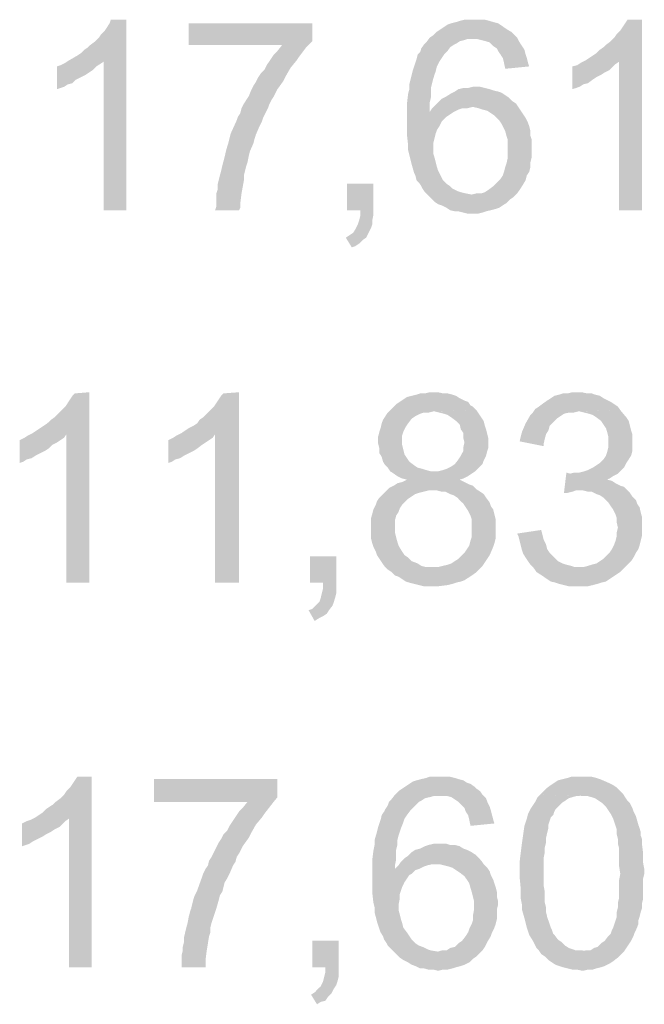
# Model space of a CAD drawing. Header units: millimetres. Extents: x -14047 to 49934, y -21523 to 14989.
# Tile 178 of 256: x 2702 to 2748, y 7201 to 7273. Entities that reach past the tile are written whole.
import ezdxf

# ---------------------------------------------------------------- set-up
doc = ezdxf.new("R2010")
doc.units = ezdxf.units.MM
doc.layers.add('H', color=7, linetype='Continuous')

msp = doc.modelspace()

# ---------------------------------------------------------------- hatches: boundary and pattern name
at = {"layer": 'H', "linetype": 'Continuous'}
for points in [[(2708.328, 7259.101), (2708.328, 7270.035), (2705.774, 7270.125), (2706.389, 7270.48), (2706.654, 7270.655), (2706.919, 7270.92), (2707.183, 7271.095), (2707.358, 7271.27), (2707.713, 7271.535), (2707.978, 7271.8), (2708.153, 7272.065), (2708.418, 7272.329), (2708.593, 7272.594), (2708.768, 7272.859), (2708.858, 7273.124), (2710.003, 7273.124), (2710.003, 7259.101)], [(2716.527, 7259.101), (2716.617, 7259.366), (2716.617, 7259.986), (2716.617, 7260.336), (2716.707, 7260.601), (2716.707, 7260.956), (2716.792, 7261.306), (2716.972, 7262.011), (2717.057, 7262.366), (2717.147, 7262.716), (2717.237, 7263.071), (2717.322, 7263.426), (2717.412, 7263.776), (2717.502, 7264.041), (2717.587, 7264.396), (2717.677, 7264.745), (2718.117, 7265.715), (2718.207, 7265.98), (2718.382, 7266.245), (2718.472, 7266.6), (2718.647, 7266.95), (2718.822, 7267.215), (2718.997, 7267.48), (2719.177, 7267.92), (2719.352, 7268.275), (2719.527, 7268.54), (2719.702, 7268.89), (2719.882, 7269.155), (2720.147, 7269.42), (2720.322, 7269.775), (2720.497, 7270.035), (2720.677, 7270.3), (2720.852, 7270.565), (2721.117, 7270.83), (2721.467, 7271.27), (2714.587, 7271.27), (2714.587, 7272.859), (2723.671, 7272.859), (2723.671, 7271.535), (2723.231, 7271.095), (2722.701, 7270.39), (2722.526, 7270.125), (2722.086, 7269.595), (2721.732, 7268.98), (2721.557, 7268.625), (2721.117, 7268.01), (2721.027, 7267.835), (2720.852, 7267.48), (2720.677, 7267.215), (2720.497, 7266.86), (2720.412, 7266.6), (2720.057, 7265.89), (2719.967, 7265.63), (2719.792, 7265.275), (2719.527, 7264.661), (2719.442, 7264.396), (2719.352, 7264.041), (2719.087, 7263.426), (2718.997, 7263.071), (2718.912, 7262.631), (2718.822, 7262.366), (2718.732, 7262.011), (2718.647, 7261.661), (2718.647, 7261.306), (2718.472, 7260.336), (2718.382, 7259.631), (2718.382, 7259.281), (2718.292, 7259.101)], [(2732.225, 7260.161), (2731.96, 7260.426), (2731.785, 7260.691), (2731.695, 7260.866), (2731.52, 7261.131), (2731.345, 7261.306), (2731.255, 7261.661), (2731.17, 7261.836), (2730.99, 7262.456), (2730.905, 7262.806), (2730.815, 7263.161), (2730.725, 7263.511), (2730.725, 7263.866), (2730.64, 7264.661), (2730.64, 7265.1), (2730.64, 7266.07), (2730.64, 7266.51), (2730.64, 7266.95), (2730.725, 7267.655), (2730.815, 7268.01), (2730.815, 7268.36), (2730.99, 7269.065), (2731.08, 7269.42), (2731.17, 7269.685), (2731.255, 7269.95), (2731.345, 7270.215), (2731.43, 7270.565), (2731.61, 7270.745), (2731.695, 7271.01), (2731.875, 7271.27), (2732.05, 7271.45), (2732.315, 7271.8), (2732.58, 7271.98), (2732.845, 7272.239), (2733.11, 7272.419), (2733.375, 7272.594), (2733.635, 7272.769), (2733.9, 7272.859), (2734.255, 7272.949), (2734.52, 7273.034), (2734.87, 7273.124), (2735.225, 7273.124), (2735.575, 7273.124), (2736.02, 7273.124), (2736.37, 7273.124), (2736.725, 7273.034), (2736.989, 7272.949), (2737.339, 7272.859), (2737.604, 7272.684), (2737.869, 7272.504), (2738.134, 7272.329), (2738.309, 7272.239), (2738.574, 7271.98), (2738.749, 7271.8), (2735.49, 7271.715), (2735.135, 7271.715), (2734.87, 7271.625), (2734.52, 7271.535), (2734.255, 7271.36), (2734.08, 7271.27), (2733.815, 7271.095), (2733.635, 7270.83), (2733.375, 7270.565), (2733.195, 7270.3), (2733.02, 7270.035), (2732.845, 7269.685), (2732.755, 7269.33), (2732.665, 7269.065), (2732.58, 7268.805), (2732.49, 7268.45), (2732.4, 7268.095), (2732.4, 7267.745), (2732.4, 7267.39), (2732.315, 7267.04), (2732.315, 7266.6), (2732.315, 7266.335), (2733.815, 7266.155), (2733.55, 7265.98), (2733.375, 7265.805), (2733.195, 7265.63), (2733.02, 7265.275), (2732.845, 7265.01), (2732.755, 7264.745), (2732.665, 7264.396), (2732.58, 7264.041), (2732.58, 7263.686), (2732.58, 7263.246), (2732.665, 7262.981), (2732.755, 7262.631), (2732.845, 7262.276), (2732.93, 7262.011), (2733.11, 7261.661), (2733.285, 7261.306), (2733.55, 7261.041), (2733.815, 7260.866), (2733.99, 7260.691), (2734.345, 7260.511), (2734.605, 7260.426), (2734.96, 7260.336), (2735.4, 7260.251)], [(2746.248, 7259.101), (2746.248, 7270.035), (2743.779, 7270.125), (2744.308, 7270.48), (2744.573, 7270.655), (2744.838, 7270.92), (2745.098, 7271.095), (2745.278, 7271.27), (2745.628, 7271.535), (2745.893, 7271.8), (2746.073, 7272.065), (2746.333, 7272.329), (2746.513, 7272.594), (2746.688, 7272.859), (2746.863, 7273.124), (2747.923, 7273.124), (2747.923, 7259.101)], [(2737.869, 7269.51), (2737.779, 7269.95), (2737.694, 7270.3), (2737.519, 7270.565), (2737.339, 7270.83), (2737.254, 7271.01), (2736.989, 7271.185), (2736.725, 7271.45), (2736.46, 7271.535), (2736.105, 7271.625), (2735.755, 7271.715), (2735.49, 7271.715), (2738.749, 7271.8), (2738.929, 7271.45), (2739.104, 7271.185), (2739.279, 7270.92), (2739.369, 7270.565), (2739.459, 7270.3), (2739.544, 7269.95), (2739.634, 7269.685)], [(2704.889, 7268.01), (2704.889, 7269.685), (2705.154, 7269.775), (2705.509, 7269.95), (2705.774, 7270.125), (2708.328, 7270.035), (2708.063, 7269.86), (2707.798, 7269.685), (2707.533, 7269.42), (2707.268, 7269.245), (2707.004, 7269.065), (2706.654, 7268.89), (2706.299, 7268.715), (2706.034, 7268.45), (2705.684, 7268.36), (2705.419, 7268.185), (2705.154, 7268.095)], [(2742.809, 7268.01), (2742.809, 7269.685), (2743.159, 7269.775), (2743.424, 7269.95), (2743.779, 7270.125), (2746.248, 7270.035), (2745.983, 7269.86), (2745.808, 7269.685), (2745.543, 7269.42), (2745.188, 7269.245), (2744.923, 7269.065), (2744.573, 7268.89), (2744.308, 7268.715), (2743.954, 7268.45), (2743.604, 7268.36), (2743.339, 7268.185), (2743.074, 7268.095)], [(2733.815, 7266.155), (2732.315, 7266.335), (2732.49, 7266.6), (2732.755, 7266.86), (2733.02, 7267.125), (2733.195, 7267.305), (2733.55, 7267.48), (2733.815, 7267.655), (2734.165, 7267.835), (2734.43, 7268.01), (2734.785, 7268.095), (2735.135, 7268.095), (2735.49, 7268.185), (2735.755, 7268.185), (2736.02, 7268.185), (2736.37, 7268.095), (2736.725, 7268.01), (2736.989, 7267.92), (2737.339, 7267.835), (2737.604, 7267.745), (2737.869, 7267.57), (2738.134, 7267.39), (2738.399, 7267.125), (2738.664, 7266.95), (2738.839, 7266.685), (2735.4, 7266.685), (2735.05, 7266.6), (2734.695, 7266.6), (2734.43, 7266.51), (2734.08, 7266.335)], [(2735.49, 7258.836), (2735.135, 7258.836), (2734.785, 7258.926), (2734.43, 7259.016), (2734.165, 7259.016), (2733.815, 7259.101), (2733.55, 7259.281), (2733.195, 7259.456), (2732.93, 7259.541), (2732.665, 7259.721), (2732.4, 7259.986), (2732.225, 7260.161), (2735.4, 7260.251), (2735.755, 7260.336), (2736.105, 7260.336), (2736.37, 7260.426), (2736.635, 7260.601), (2736.989, 7260.866), (2737.164, 7261.041), (2737.519, 7261.396), (2737.694, 7261.661), (2737.779, 7261.926), (2737.869, 7262.276), (2737.959, 7262.541), (2738.044, 7262.896), (2738.044, 7263.246), (2738.044, 7263.951), (2738.044, 7264.306), (2737.959, 7264.571), (2737.869, 7264.92), (2737.694, 7265.275), (2737.604, 7265.45), (2737.429, 7265.715), (2737.074, 7266.07), (2736.81, 7266.245), (2736.55, 7266.42), (2736.195, 7266.51), (2735.93, 7266.6), (2735.575, 7266.685), (2735.4, 7266.685), (2738.839, 7266.685), (2739.014, 7266.42), (2739.194, 7266.155), (2739.369, 7265.89), (2739.544, 7265.54), (2739.634, 7265.275), (2739.724, 7264.92), (2739.724, 7264.571), (2739.809, 7264.306), (2739.809, 7263.951), (2739.809, 7263.601), (2739.809, 7263.246), (2739.809, 7262.981), (2739.724, 7262.631), (2739.724, 7262.276), (2739.634, 7261.926), (2739.459, 7261.661), (2739.369, 7261.306), (2739.104, 7260.866), (2738.929, 7260.601), (2738.749, 7260.336), (2738.489, 7260.071), (2738.224, 7259.896), (2737.959, 7259.631), (2737.694, 7259.456), (2737.429, 7259.281), (2737.164, 7259.191), (2736.81, 7259.101), (2736.46, 7259.016), (2736.195, 7258.926), (2735.84, 7258.836)], [(2726.581, 7256.367), (2726.141, 7257.077), (2726.406, 7257.252), (2726.671, 7257.426), (2726.846, 7257.691), (2727.026, 7258.046), (2727.111, 7258.311), (2727.201, 7258.661), (2727.201, 7259.101), (2726.231, 7259.101), (2726.231, 7261.041), (2728.171, 7261.041), (2728.171, 7259.101), (2728.171, 7258.751), (2728.081, 7258.311), (2728.081, 7258.046), (2727.996, 7257.781), (2727.816, 7257.426), (2727.641, 7257.077), (2727.376, 7256.897), (2727.111, 7256.632), (2726.846, 7256.457)], [(2705.594, 7231.68), (2705.594, 7242.613), (2703.124, 7242.698), (2703.654, 7243.053), (2703.919, 7243.228), (2704.184, 7243.408), (2704.449, 7243.668), (2704.714, 7243.848), (2704.979, 7244.113), (2705.244, 7244.378), (2705.509, 7244.638), (2705.684, 7244.903), (2705.859, 7245.168), (2706.034, 7245.433), (2706.214, 7245.613), (2707.268, 7245.698), (2707.268, 7231.68)], [(2716.527, 7231.68), (2716.527, 7242.613), (2714.063, 7242.698), (2714.587, 7243.053), (2714.942, 7243.228), (2715.207, 7243.408), (2715.382, 7243.668), (2715.647, 7243.848), (2715.912, 7244.113), (2716.177, 7244.378), (2716.442, 7244.638), (2716.617, 7244.903), (2716.792, 7245.168), (2716.972, 7245.433), (2717.147, 7245.613), (2718.292, 7245.698), (2718.292, 7231.68)], [(2732.58, 7231.415), (2732.225, 7231.415), (2731.875, 7231.415), (2731.52, 7231.5), (2731.17, 7231.59), (2730.815, 7231.68), (2730.55, 7231.765), (2730.285, 7231.94), (2730.02, 7232.12), (2729.755, 7232.205), (2729.49, 7232.47), (2729.226, 7232.65), (2728.966, 7232.915), (2728.786, 7233.175), (2728.611, 7233.44), (2728.436, 7233.705), (2728.346, 7233.97), (2728.171, 7234.325), (2728.081, 7234.59), (2727.996, 7234.94), (2727.996, 7235.294), (2727.996, 7235.644), (2727.996, 7236.089), (2727.996, 7236.439), (2728.081, 7236.704), (2728.171, 7237.059), (2728.346, 7237.409), (2728.436, 7237.674), (2728.611, 7237.939), (2728.876, 7238.204), (2729.141, 7238.469), (2729.316, 7238.644), (2729.67, 7238.819), (2729.935, 7238.999), (2730.285, 7239.084), (2730.64, 7239.264), (2730.285, 7239.349), (2729.935, 7239.524), (2729.67, 7239.704), (2729.405, 7239.879), (2729.226, 7240.144), (2729.051, 7240.319), (2728.876, 7240.584), (2728.786, 7240.939), (2728.611, 7241.204), (2728.611, 7241.554), (2728.521, 7241.909), (2728.521, 7242.438), (2728.611, 7242.788), (2728.701, 7243.053), (2728.786, 7243.408), (2728.876, 7243.668), (2729.051, 7243.933), (2729.226, 7244.198), (2729.49, 7244.463), (2729.67, 7244.638), (2729.845, 7244.818), (2730.11, 7244.993), (2730.375, 7245.168), (2730.64, 7245.348), (2731.345, 7245.523), (2731.61, 7245.613), (2731.96, 7245.613), (2732.315, 7245.698), (2732.58, 7245.698), (2732.93, 7245.698), (2733.285, 7245.613), (2733.635, 7245.613), (2733.99, 7245.523), (2734.255, 7245.433), (2734.52, 7245.258), (2734.87, 7245.083), (2735.135, 7244.993), (2735.315, 7244.728), (2735.49, 7244.638), (2735.755, 7244.378), (2732.58, 7244.288), (2732.225, 7244.198), (2731.875, 7244.198), (2731.61, 7244.113), (2731.255, 7243.933), (2730.99, 7243.758), (2730.725, 7243.408), (2730.55, 7243.143), (2730.375, 7242.788), (2730.285, 7242.523), (2730.285, 7242.174), (2730.285, 7241.819), (2730.375, 7241.464), (2730.46, 7241.114), (2730.64, 7240.849), (2730.815, 7240.584), (2731.17, 7240.319), (2731.43, 7240.144), (2731.785, 7240.054), (2732.05, 7239.969), (2732.4, 7239.879), (2735.665, 7239.879), (2735.4, 7239.704), (2735.135, 7239.524), (2734.785, 7239.349), (2734.52, 7239.264), (2734.87, 7239.084), (2735.225, 7238.909), (2735.49, 7238.819), (2735.755, 7238.554), (2732.58, 7238.469), (2732.225, 7238.469), (2731.875, 7238.379), (2731.52, 7238.289), (2731.255, 7238.204), (2730.99, 7238.029), (2730.725, 7237.849), (2730.55, 7237.674), (2730.285, 7237.409), (2730.11, 7237.144), (2730.02, 7236.879), (2729.845, 7236.614), (2729.755, 7236.264), (2729.755, 7235.909), (2729.755, 7235.734), (2729.755, 7235.379), (2729.845, 7235.029), (2729.935, 7234.675), (2730.02, 7234.41), (2730.285, 7233.97), (2730.46, 7233.705), (2730.725, 7233.53), (2730.99, 7233.265), (2731.43, 7233.09), (2731.695, 7232.915), (2732.05, 7232.825), (2732.4, 7232.825), (2732.58, 7232.825), (2735.93, 7232.65), (2735.665, 7232.385), (2735.4, 7232.205), (2735.135, 7232.03), (2734.87, 7231.855), (2734.605, 7231.765), (2734.255, 7231.68), (2733.99, 7231.59), (2733.635, 7231.5), (2732.93, 7231.415)], [(2740.694, 7241.729), (2738.929, 7242.084), (2739.014, 7242.438), (2739.104, 7242.788), (2739.369, 7243.408), (2739.724, 7244.023), (2739.899, 7244.198), (2740.074, 7244.463), (2740.339, 7244.638), (2740.694, 7244.903), (2740.954, 7245.083), (2741.219, 7245.258), (2741.484, 7245.433), (2741.839, 7245.523), (2742.104, 7245.613), (2742.454, 7245.613), (2742.809, 7245.698), (2743.159, 7245.698), (2743.514, 7245.698), (2743.869, 7245.613), (2744.219, 7245.613), (2744.483, 7245.523), (2744.838, 7245.433), (2745.098, 7245.258), (2745.628, 7244.993), (2745.893, 7244.818), (2746.158, 7244.638), (2746.333, 7244.378), (2743.249, 7244.288), (2742.899, 7244.198), (2742.544, 7244.198), (2742.189, 7244.113), (2741.924, 7243.933), (2741.664, 7243.758), (2741.309, 7243.408), (2741.134, 7243.228), (2741.044, 7242.878), (2740.869, 7242.613), (2740.779, 7242.259), (2740.694, 7241.909)], [(2732.58, 7239.879), (2732.93, 7239.879), (2733.285, 7239.969), (2733.55, 7240.054), (2733.9, 7240.234), (2734.165, 7240.409), (2734.43, 7240.759), (2734.605, 7241.024), (2734.785, 7241.379), (2734.785, 7241.644), (2734.87, 7241.994), (2734.785, 7242.349), (2734.785, 7242.698), (2734.605, 7242.963), (2734.52, 7243.318), (2734.255, 7243.583), (2733.9, 7243.848), (2733.635, 7244.023), (2733.375, 7244.113), (2733.02, 7244.198), (2732.665, 7244.288), (2735.755, 7244.378), (2735.93, 7244.113), (2736.105, 7243.848), (2736.285, 7243.583), (2736.37, 7243.228), (2736.46, 7242.963), (2736.55, 7242.613), (2736.635, 7242.259), (2736.635, 7241.994), (2736.635, 7241.644), (2736.55, 7241.379), (2736.46, 7241.024), (2736.285, 7240.674), (2736.195, 7240.409), (2735.93, 7240.144), (2735.665, 7239.879)], [(2746.158, 7239.704), (2742.634, 7239.704), (2742.984, 7239.789), (2743.339, 7239.789), (2743.689, 7239.879), (2743.954, 7239.969), (2744.308, 7240.144), (2744.573, 7240.319), (2744.838, 7240.494), (2745.098, 7240.759), (2745.278, 7241.024), (2745.363, 7241.289), (2745.453, 7241.644), (2745.453, 7241.994), (2745.453, 7242.438), (2745.363, 7242.788), (2745.278, 7243.053), (2745.098, 7243.318), (2744.923, 7243.583), (2744.573, 7243.848), (2744.308, 7244.023), (2744.044, 7244.113), (2743.689, 7244.198), (2743.339, 7244.288), (2746.333, 7244.378), (2746.778, 7243.848), (2746.953, 7243.583), (2747.043, 7243.228), (2747.128, 7242.878), (2747.218, 7242.613), (2747.218, 7242.259), (2747.218, 7242.084), (2747.218, 7241.729), (2747.218, 7241.379), (2747.128, 7241.024), (2746.953, 7240.759), (2746.778, 7240.494), (2746.598, 7240.144), (2746.333, 7239.879)], [(2702.154, 7240.494), (2702.154, 7242.174), (2702.509, 7242.349), (2702.774, 7242.523), (2703.124, 7242.698), (2705.594, 7242.613), (2705.419, 7242.349), (2705.154, 7242.174), (2704.889, 7241.994), (2704.539, 7241.819), (2704.274, 7241.554), (2704.009, 7241.379), (2703.654, 7241.204), (2703.304, 7241.024), (2703.039, 7240.849), (2702.684, 7240.759), (2702.419, 7240.584)], [(2713.093, 7240.494), (2713.093, 7242.174), (2713.443, 7242.349), (2713.708, 7242.523), (2714.063, 7242.698), (2716.527, 7242.613), (2716.352, 7242.349), (2716.087, 7242.174), (2715.822, 7241.994), (2715.557, 7241.819), (2715.207, 7241.554), (2714.942, 7241.379), (2714.587, 7241.204), (2714.238, 7241.024), (2713.973, 7240.849), (2713.618, 7240.759), (2713.353, 7240.584)], [(2742.189, 7238.289), (2742.369, 7239.789), (2742.634, 7239.704), (2746.158, 7239.704), (2745.808, 7239.524), (2745.543, 7239.349), (2745.363, 7239.264), (2745.718, 7239.174), (2745.983, 7238.999), (2746.333, 7238.819), (2746.598, 7238.734), (2746.863, 7238.469), (2743.424, 7238.469), (2743.074, 7238.469), (2742.809, 7238.379), (2742.454, 7238.289)], [(2735.93, 7232.65), (2732.58, 7232.825), (2732.93, 7232.825), (2733.285, 7232.915), (2733.635, 7233), (2733.9, 7233.09), (2734.165, 7233.265), (2734.43, 7233.44), (2734.605, 7233.62), (2734.87, 7233.885), (2735.05, 7234.145), (2735.225, 7234.41), (2735.315, 7234.765), (2735.4, 7235.029), (2735.4, 7235.379), (2735.4, 7235.644), (2735.4, 7235.999), (2735.4, 7236.349), (2735.315, 7236.614), (2735.135, 7236.969), (2734.96, 7237.234), (2734.785, 7237.499), (2734.605, 7237.674), (2734.345, 7237.939), (2734.08, 7238.114), (2733.815, 7238.204), (2733.46, 7238.379), (2733.195, 7238.379), (2732.845, 7238.469), (2732.58, 7238.469), (2735.755, 7238.554), (2736.02, 7238.379), (2736.285, 7238.204), (2736.46, 7237.939), (2736.725, 7237.584), (2736.81, 7237.319), (2736.989, 7237.059), (2737.074, 7236.704), (2737.164, 7236.349), (2737.164, 7235.999), (2737.164, 7235.644), (2737.164, 7235.294), (2737.164, 7234.94), (2737.074, 7234.59), (2736.989, 7234.325), (2736.725, 7233.705), (2736.55, 7233.44), (2736.37, 7233.175), (2736.195, 7232.915)], [(2746.688, 7232.825), (2743.249, 7232.825), (2743.604, 7232.825), (2743.954, 7232.915), (2744.219, 7233), (2744.573, 7233.09), (2744.838, 7233.265), (2745.098, 7233.44), (2745.278, 7233.62), (2745.543, 7233.885), (2745.718, 7234.145), (2745.893, 7234.5), (2745.983, 7234.765), (2746.073, 7235.114), (2746.073, 7235.379), (2746.158, 7235.734), (2746.073, 7236.089), (2746.073, 7236.439), (2745.983, 7236.704), (2745.808, 7237.059), (2745.628, 7237.319), (2745.453, 7237.584), (2745.098, 7237.939), (2744.838, 7238.114), (2744.573, 7238.204), (2744.219, 7238.379), (2743.954, 7238.379), (2743.604, 7238.469), (2743.424, 7238.469), (2746.863, 7238.469), (2747.043, 7238.289), (2747.218, 7238.029), (2747.483, 7237.764), (2747.568, 7237.499), (2747.748, 7237.234), (2747.833, 7236.879), (2747.923, 7236.529), (2747.923, 7236.174), (2747.923, 7235.824), (2747.923, 7235.379), (2747.923, 7235.114), (2747.833, 7234.765), (2747.748, 7234.41), (2747.658, 7234.145), (2747.483, 7233.885), (2747.303, 7233.53), (2747.128, 7233.265), (2746.953, 7233.09)], [(2743.249, 7231.415), (2742.544, 7231.415), (2741.839, 7231.59), (2741.574, 7231.68), (2741.219, 7231.765), (2740.954, 7231.94), (2740.694, 7232.12), (2740.429, 7232.295), (2740.164, 7232.47), (2739.984, 7232.735), (2739.724, 7233), (2739.544, 7233.265), (2739.369, 7233.53), (2739.194, 7233.795), (2739.104, 7234.06), (2739.014, 7234.41), (2738.929, 7234.765), (2738.839, 7235.114), (2738.749, 7235.294), (2740.514, 7235.559), (2740.604, 7235.204), (2740.694, 7234.855), (2740.869, 7234.5), (2740.954, 7234.145), (2741.134, 7233.885), (2741.309, 7233.705), (2741.484, 7233.53), (2741.749, 7233.265), (2742.104, 7233.09), (2742.369, 7233), (2742.719, 7232.915), (2742.984, 7232.825), (2743.249, 7232.825), (2746.688, 7232.825), (2746.333, 7232.47), (2746.073, 7232.295), (2745.808, 7232.12), (2745.543, 7231.94), (2745.278, 7231.765), (2744.923, 7231.68), (2744.658, 7231.59), (2744.308, 7231.5), (2743.954, 7231.415), (2743.604, 7231.415)], [(2723.851, 7228.855), (2723.406, 7229.65), (2723.671, 7229.74), (2723.936, 7230), (2724.201, 7230.265), (2724.291, 7230.53), (2724.376, 7230.885), (2724.466, 7231.235), (2724.466, 7231.68), (2723.496, 7231.68), (2723.496, 7233.62), (2725.436, 7233.62), (2725.436, 7231.68), (2725.436, 7231.235), (2725.436, 7230.885), (2725.346, 7230.53), (2725.261, 7230.265), (2725.171, 7230), (2724.906, 7229.65), (2724.731, 7229.385), (2724.466, 7229.21), (2724.111, 7229.03)], [(2705.774, 7203.369), (2705.774, 7214.307), (2703.304, 7214.392), (2703.829, 7214.747), (2704.094, 7215.012), (2704.359, 7215.187), (2704.624, 7215.362), (2704.804, 7215.542), (2705.154, 7215.807), (2705.419, 7216.067), (2705.594, 7216.332), (2705.859, 7216.597), (2706.034, 7216.862), (2706.214, 7217.127), (2706.389, 7217.392), (2707.448, 7217.392), (2707.448, 7203.369)], [(2729.67, 7204.519), (2729.405, 7204.784), (2729.226, 7204.959), (2729.141, 7205.134), (2728.966, 7205.398), (2728.876, 7205.663), (2728.701, 7205.928), (2728.611, 7206.193), (2728.436, 7206.723), (2728.346, 7207.073), (2728.256, 7207.428), (2728.256, 7207.778), (2728.171, 7208.133), (2728.081, 7208.928), (2728.081, 7209.368), (2728.081, 7210.338), (2728.081, 7210.778), (2728.081, 7211.218), (2728.171, 7211.923), (2728.256, 7212.368), (2728.256, 7212.717), (2728.436, 7213.337), (2728.521, 7213.687), (2728.611, 7213.952), (2728.701, 7214.217), (2728.786, 7214.572), (2728.966, 7214.837), (2729.051, 7215.012), (2729.226, 7215.277), (2729.316, 7215.542), (2729.49, 7215.717), (2729.755, 7216.067), (2730.02, 7216.332), (2730.285, 7216.512), (2730.55, 7216.687), (2730.815, 7216.862), (2731.08, 7217.042), (2731.345, 7217.127), (2731.695, 7217.217), (2732.05, 7217.302), (2732.315, 7217.392), (2732.665, 7217.392), (2733.02, 7217.392), (2733.46, 7217.392), (2733.815, 7217.392), (2734.165, 7217.302), (2734.43, 7217.217), (2734.785, 7217.127), (2735.05, 7216.952), (2735.315, 7216.862), (2735.575, 7216.687), (2735.755, 7216.512), (2736.02, 7216.332), (2736.195, 7216.067), (2733.02, 7215.982), (2732.665, 7215.982), (2732.315, 7215.892), (2731.96, 7215.807), (2731.695, 7215.627), (2731.52, 7215.542), (2731.345, 7215.362), (2731.08, 7215.097), (2730.905, 7214.922), (2730.64, 7214.572), (2730.46, 7214.307), (2730.375, 7214.042), (2730.2, 7213.602), (2730.11, 7213.337), (2730.02, 7213.072), (2729.935, 7212.717), (2729.935, 7212.368), (2729.845, 7212.013), (2729.845, 7211.663), (2729.845, 7211.308), (2729.755, 7210.868), (2729.755, 7210.603), (2731.255, 7210.513), (2730.99, 7210.248), (2730.815, 7210.163), (2730.64, 7209.898), (2730.46, 7209.633), (2730.285, 7209.278), (2730.2, 7209.013), (2730.11, 7208.748), (2730.11, 7208.398), (2730.02, 7207.958), (2730.02, 7207.603), (2730.11, 7207.253), (2730.2, 7206.898), (2730.285, 7206.633), (2730.375, 7206.283), (2730.64, 7205.928), (2730.815, 7205.663), (2730.99, 7205.398), (2731.255, 7205.134), (2731.52, 7204.959), (2731.785, 7204.869), (2732.14, 7204.694), (2732.4, 7204.604), (2732.93, 7204.519)], [(2746.598, 7204.519), (2743.514, 7204.519), (2743.779, 7204.604), (2744.129, 7204.604), (2744.393, 7204.784), (2744.658, 7204.869), (2744.923, 7205.134), (2745.188, 7205.313), (2745.453, 7205.663), (2745.628, 7205.838), (2745.718, 7206.103), (2745.808, 7206.283), (2745.893, 7206.543), (2746.073, 7207.073), (2746.073, 7207.428), (2746.158, 7207.778), (2746.158, 7208.133), (2746.248, 7208.488), (2746.248, 7208.928), (2746.248, 7209.368), (2746.248, 7209.808), (2746.333, 7210.248), (2746.248, 7210.778), (2746.248, 7211.218), (2746.248, 7211.663), (2746.248, 7212.103), (2746.158, 7212.453), (2746.158, 7212.807), (2746.073, 7213.157), (2746.073, 7213.512), (2745.983, 7213.777), (2745.893, 7214.042), (2745.808, 7214.307), (2745.718, 7214.482), (2745.628, 7214.657), (2745.453, 7214.922), (2745.278, 7215.187), (2745.013, 7215.452), (2744.748, 7215.627), (2744.483, 7215.807), (2744.219, 7215.892), (2743.869, 7215.982), (2743.604, 7215.982), (2740.429, 7216.067), (2740.694, 7216.332), (2740.869, 7216.512), (2741.219, 7216.777), (2741.484, 7216.952), (2741.749, 7217.127), (2742.104, 7217.217), (2742.454, 7217.302), (2742.719, 7217.392), (2743.074, 7217.392), (2743.424, 7217.392), (2743.869, 7217.392), (2744.219, 7217.392), (2744.573, 7217.302), (2744.838, 7217.217), (2745.453, 7216.952), (2745.808, 7216.777), (2746.073, 7216.597), (2746.248, 7216.422), (2746.513, 7216.157), (2746.688, 7215.892), (2746.863, 7215.627), (2747.043, 7215.452), (2747.218, 7215.097), (2747.303, 7214.837), (2747.483, 7214.482), (2747.658, 7213.867), (2747.748, 7213.602), (2747.833, 7213.337), (2747.833, 7213.072), (2747.923, 7212.807), (2747.923, 7212.453), (2748.013, 7211.748), (2748.013, 7211.398), (2748.013, 7211.043), (2748.098, 7210.603), (2748.098, 7210.248), (2748.013, 7209.898), (2748.013, 7209.458), (2748.013, 7209.103), (2748.013, 7208.748), (2748.013, 7208.398), (2747.923, 7208.043), (2747.923, 7207.693), (2747.833, 7207.428), (2747.748, 7207.073), (2747.658, 7206.808), (2747.658, 7206.543), (2747.568, 7206.283), (2747.393, 7205.928), (2747.303, 7205.663), (2747.128, 7205.313), (2746.778, 7204.784)], [(2714.063, 7203.369), (2714.063, 7203.634), (2714.063, 7204.254), (2714.148, 7204.604), (2714.148, 7204.869), (2714.238, 7205.224), (2714.238, 7205.573), (2714.413, 7206.283), (2714.503, 7206.633), (2714.587, 7207.073), (2714.677, 7207.428), (2714.767, 7207.693), (2714.852, 7208.043), (2714.942, 7208.398), (2715.032, 7208.663), (2715.207, 7209.013), (2715.557, 7209.983), (2715.647, 7210.248), (2715.822, 7210.603), (2716.002, 7210.868), (2716.087, 7211.218), (2716.267, 7211.483), (2716.442, 7211.838), (2716.617, 7212.188), (2716.792, 7212.543), (2716.972, 7212.807), (2717.147, 7213.157), (2717.412, 7213.422), (2717.587, 7213.777), (2717.762, 7214.042), (2717.942, 7214.307), (2718.117, 7214.572), (2718.292, 7214.837), (2718.557, 7215.097), (2718.912, 7215.542), (2712.033, 7215.542), (2712.033, 7217.217), (2721.117, 7217.217), (2721.117, 7215.892), (2720.762, 7215.452), (2720.147, 7214.657), (2719.967, 7214.392), (2719.527, 7213.867), (2719.177, 7213.247), (2718.997, 7212.892), (2718.557, 7212.278), (2718.472, 7212.103), (2718.292, 7211.748), (2718.117, 7211.483), (2718.027, 7211.133), (2717.852, 7210.868), (2717.587, 7210.248), (2717.412, 7209.898), (2717.237, 7209.633), (2717.057, 7208.928), (2716.882, 7208.663), (2716.792, 7208.308), (2716.617, 7207.693), (2716.527, 7207.428), (2716.352, 7206.898), (2716.267, 7206.633), (2716.177, 7206.283), (2716.177, 7205.928), (2716.087, 7205.663), (2715.912, 7204.604), (2715.822, 7203.899), (2715.822, 7203.549), (2715.822, 7203.369)], [(2735.315, 7213.777), (2735.225, 7214.217), (2735.135, 7214.572), (2734.96, 7214.837), (2734.87, 7215.097), (2734.695, 7215.277), (2734.43, 7215.542), (2734.165, 7215.717), (2733.9, 7215.892), (2733.55, 7215.982), (2733.285, 7215.982), (2733.02, 7215.982), (2736.195, 7216.067), (2736.46, 7215.807), (2736.55, 7215.542), (2736.725, 7215.187), (2736.81, 7214.922), (2736.899, 7214.572), (2736.989, 7214.217), (2737.074, 7213.952)], [(2743.514, 7203.109), (2743.159, 7203.194), (2742.809, 7203.194), (2742.454, 7203.284), (2742.104, 7203.369), (2741.839, 7203.459), (2741.574, 7203.549), (2741.309, 7203.724), (2741.044, 7203.899), (2740.779, 7204.164), (2740.514, 7204.344), (2740.339, 7204.604), (2740.164, 7204.784), (2739.899, 7205.313), (2739.634, 7205.753), (2739.544, 7206.018), (2739.459, 7206.283), (2739.369, 7206.633), (2739.279, 7206.988), (2739.104, 7207.603), (2739.104, 7207.958), (2739.014, 7208.398), (2739.014, 7208.748), (2739.014, 7209.103), (2738.929, 7209.983), (2738.929, 7210.693), (2738.929, 7211.133), (2739.014, 7211.838), (2739.104, 7212.543), (2739.194, 7213.157), (2739.279, 7213.777), (2739.369, 7214.042), (2739.459, 7214.307), (2739.544, 7214.657), (2739.724, 7215.012), (2739.899, 7215.277), (2740.074, 7215.542), (2740.249, 7215.892), (2740.429, 7216.067), (2743.514, 7215.982), (2743.159, 7215.982), (2742.809, 7215.892), (2742.544, 7215.807), (2742.279, 7215.627), (2742.014, 7215.452), (2741.749, 7215.187), (2741.574, 7215.012), (2741.484, 7214.837), (2741.399, 7214.572), (2741.219, 7214.392), (2741.134, 7214.127), (2741.044, 7213.867), (2741.044, 7213.602), (2740.954, 7213.247), (2740.869, 7212.892), (2740.869, 7212.543), (2740.779, 7212.188), (2740.779, 7211.838), (2740.694, 7211.398), (2740.694, 7210.953), (2740.694, 7209.808), (2740.694, 7209.368), (2740.779, 7208.928), (2740.779, 7208.488), (2740.779, 7208.133), (2740.869, 7207.778), (2740.869, 7207.428), (2740.954, 7207.073), (2741.044, 7206.808), (2741.134, 7206.543), (2741.219, 7206.283), (2741.309, 7206.103), (2741.399, 7205.838), (2741.484, 7205.753), (2741.749, 7205.398), (2742.014, 7205.224), (2742.279, 7204.959), (2742.544, 7204.784), (2742.809, 7204.694), (2743.074, 7204.604), (2743.424, 7204.604), (2746.598, 7204.519), (2746.333, 7204.254), (2746.158, 7204.079), (2745.808, 7203.814), (2745.543, 7203.634), (2745.188, 7203.459), (2744.923, 7203.369), (2744.573, 7203.284), (2744.308, 7203.194), (2743.954, 7203.194), (2743.604, 7203.109)], [(2702.334, 7212.278), (2702.334, 7213.952), (2702.684, 7214.127), (2702.949, 7214.217), (2703.304, 7214.392), (2705.774, 7214.307), (2705.509, 7214.127), (2705.329, 7213.952), (2705.064, 7213.687), (2704.714, 7213.512), (2704.449, 7213.337), (2704.094, 7213.157), (2703.829, 7212.982), (2703.479, 7212.807), (2703.124, 7212.633), (2702.859, 7212.453), (2702.599, 7212.368)], [(2731.255, 7210.513), (2729.755, 7210.603), (2730.02, 7210.868), (2730.2, 7211.133), (2730.46, 7211.398), (2730.725, 7211.573), (2730.99, 7211.838), (2731.255, 7212.013), (2731.61, 7212.103), (2731.96, 7212.278), (2732.225, 7212.368), (2732.58, 7212.453), (2732.93, 7212.453), (2733.195, 7212.453), (2733.55, 7212.453), (2733.815, 7212.368), (2734.165, 7212.368), (2734.52, 7212.278), (2734.785, 7212.103), (2735.05, 7212.013), (2735.4, 7211.838), (2735.665, 7211.663), (2735.93, 7211.398), (2736.105, 7211.218), (2736.285, 7210.953), (2732.845, 7210.953), (2732.49, 7210.953), (2732.14, 7210.868), (2731.875, 7210.778), (2731.52, 7210.603)], [(2732.93, 7203.109), (2732.58, 7203.194), (2732.225, 7203.194), (2731.875, 7203.284), (2731.61, 7203.284), (2731.255, 7203.459), (2730.99, 7203.549), (2730.725, 7203.724), (2730.375, 7203.899), (2730.11, 7204.079), (2729.935, 7204.254), (2729.67, 7204.519), (2732.93, 7204.519), (2733.195, 7204.604), (2733.55, 7204.604), (2733.815, 7204.784), (2734.165, 7204.869), (2734.43, 7205.134), (2734.695, 7205.313), (2734.96, 7205.663), (2735.135, 7205.928), (2735.225, 7206.193), (2735.4, 7206.543), (2735.49, 7206.808), (2735.49, 7207.163), (2735.575, 7207.603), (2735.575, 7208.223), (2735.49, 7208.573), (2735.4, 7208.928), (2735.315, 7209.193), (2735.225, 7209.543), (2735.05, 7209.808), (2734.87, 7210.073), (2734.52, 7210.338), (2734.255, 7210.513), (2733.99, 7210.693), (2733.725, 7210.778), (2733.375, 7210.868), (2733.02, 7210.953), (2732.845, 7210.953), (2736.285, 7210.953), (2736.55, 7210.693), (2736.725, 7210.428), (2736.81, 7210.163), (2736.989, 7209.808), (2737.074, 7209.543), (2737.164, 7209.278), (2737.254, 7208.928), (2737.254, 7208.573), (2737.339, 7208.223), (2737.339, 7207.958), (2737.254, 7207.603), (2737.254, 7207.253), (2737.254, 7206.898), (2737.164, 7206.543), (2737.074, 7206.283), (2736.899, 7205.928), (2736.81, 7205.663), (2736.55, 7205.224), (2736.37, 7204.869), (2736.195, 7204.604), (2735.93, 7204.344), (2735.755, 7204.164), (2735.49, 7203.989), (2735.225, 7203.724), (2734.87, 7203.549), (2734.605, 7203.459), (2734.255, 7203.369), (2733.99, 7203.284), (2733.635, 7203.194), (2733.285, 7203.194)], [(2724.026, 7200.639), (2723.586, 7201.344), (2723.851, 7201.519), (2724.111, 7201.784), (2724.291, 7201.959), (2724.466, 7202.314), (2724.556, 7202.664), (2724.641, 7203.019), (2724.641, 7203.369), (2723.671, 7203.369), (2723.671, 7205.313), (2725.611, 7205.313), (2725.611, 7203.369), (2725.611, 7203.019), (2725.611, 7202.664), (2725.526, 7202.314), (2725.436, 7202.049), (2725.261, 7201.784), (2725.081, 7201.429), (2724.821, 7201.169), (2724.641, 7200.904), (2724.291, 7200.814)]]:
    msp.add_hatch(color=256, dxfattribs=at).paths.add_polyline_path(points)

doc.saveas('drawing.dxf')
